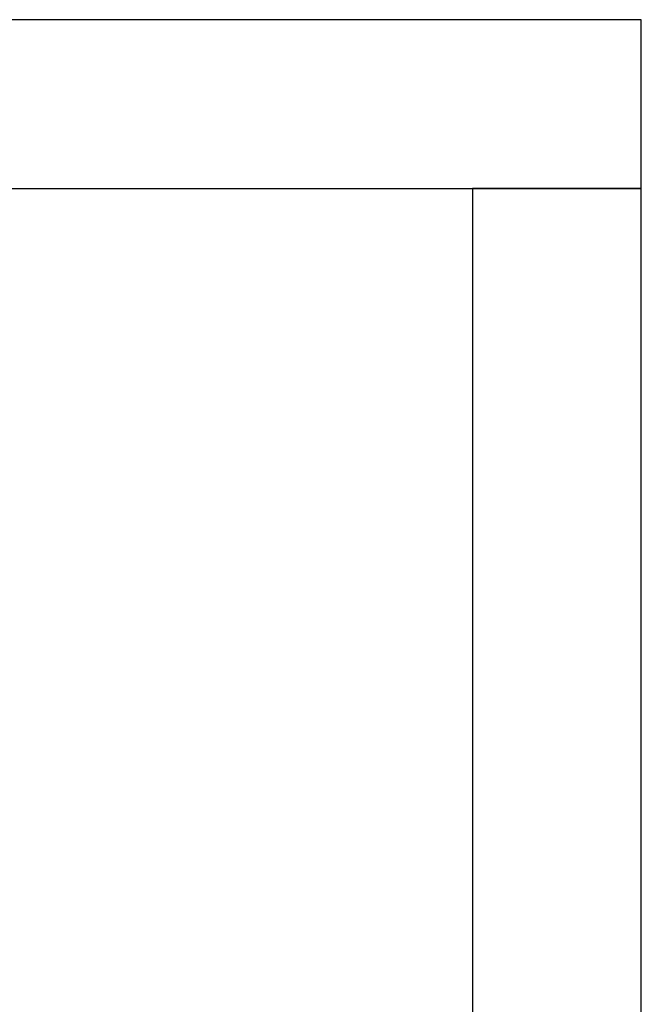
# Model space of a CAD drawing. Header units: metres. Extents: x 391.1 to 427.5, y 12.7 to 28.4.
# Tile 237 of 245: x 413.604 to 414.156, y 23.426 to 24.301. Entities that reach past the tile are written whole.
import ezdxf

# ---------------------------------------------------------------- set-up
doc = ezdxf.new("R2010")
doc.units = ezdxf.units.M
doc.layers.add('A-WALL-____-MCUT', color=7, linetype='Continuous', lineweight=25)
doc.layers.add('A-WALL-____-OTLN', color=7, linetype='Continuous', lineweight=25)

# ---------------------------------------------------------------- blocks, each defined once
blk = doc.blocks.new('Family - Evans P-1-153476-01_ELEC _PS1')
at = {"layer": 'A-WALL-____-MCUT', "color": 253, "true_color": 0xaaaaaa}
for p, q in [((6.06326, 0.15), (0, 0.15)), ((0, 0.15), (0, 0)), ((0, 0), (6.06326, 0))]:
    blk.add_line(p, q, dxfattribs=at)
at = {"layer": 'A-WALL-____-OTLN', "color": 253, "true_color": 0xaaaaaa}
for p, q in [((6.06326, 0.15), (0, 0.15)), ((0, 0.15), (0, 0)), ((0, 0), (6.06326, 0))]:
    blk.add_line(p, q, dxfattribs=at)
at = {"layer": 'A-WALL-____-OTLN', "color": 253, "lineweight": 18, "true_color": 0xaaaaaa}
blk.add_line((0, 0), (6.06326, 0), dxfattribs=at)
blk = doc.blocks.new('Family - Evans P-1-153654-01_ELEC _PS1')
at = {"layer": 'A-WALL-____-MCUT', "color": 253, "true_color": 0xaaaaaa}
for p, q in [((5.52, 0.15), (3.82, 0.15)), ((5.52, 0), (5.52, 0.15)), ((3.15, 0), (5.52, 0))]:
    blk.add_line(p, q, dxfattribs=at)
at = {"layer": 'A-WALL-____-OTLN', "color": 253, "true_color": 0xaaaaaa}
for p, q in [((5.52, 0.15), (3.82, 0.15)), ((5.52, 0), (5.52, 0.15)), ((3.15, 0), (5.52, 0))]:
    blk.add_line(p, q, dxfattribs=at)
at = {"layer": 'A-WALL-____-OTLN', "color": 253, "lineweight": 18, "true_color": 0xaaaaaa}
blk.add_line((-0.15, 0), (5.52, 0), dxfattribs=at)
blk = doc.blocks.new('LONDR55-XX_ZZ-ARQ-CAA-M3D-Londres55_ifc-1-01_ELEC _PS1')
at = {"layer": 'A-WALL-____-OTLN', "color": 253, "lineweight": 18, "true_color": 0xaaaaaa}
for name, p, rotation in [('Family - Evans P-1-153476-01_ELEC _PS1', (414.15645, 24.30074), 180), ('Family - Evans P-1-153654-01_ELEC _PS1', (414.15645, 18.63074), 90)]:
    blk.add_blockref(name, p, dxfattribs=dict(at, rotation=rotation))

msp = doc.modelspace()

# ---------------------------------------------------------------- block references
at = {"lineweight": 5}
msp.add_blockref('LONDR55-XX_ZZ-ARQ-CAA-M3D-Londres55_ifc-1-01_ELEC _PS1', (0, 0), dxfattribs=at)

doc.saveas('drawing.dxf')
